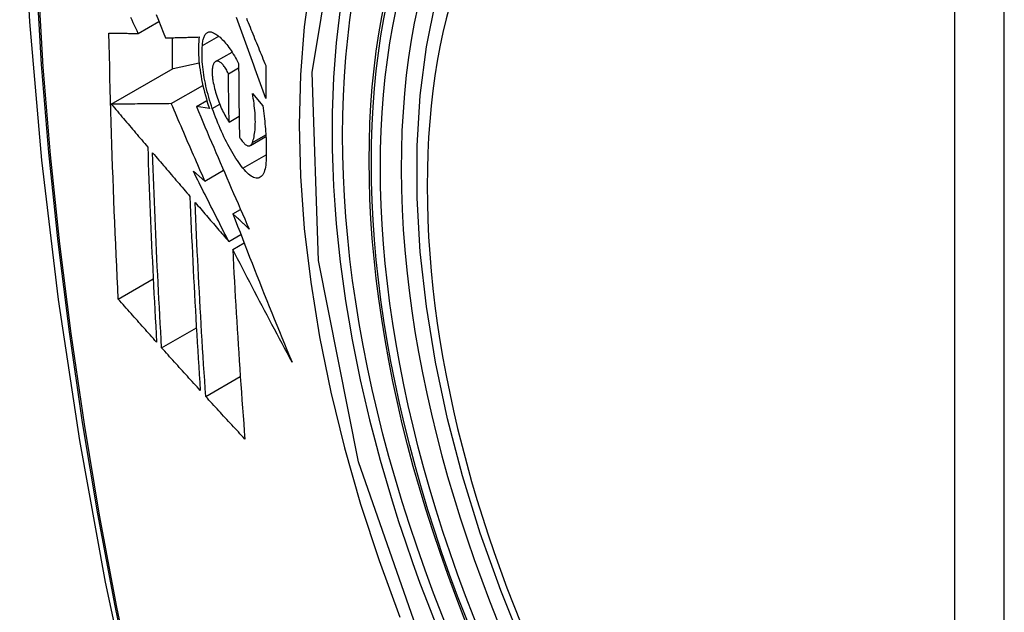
# Model space of a CAD drawing. Header units: inches. Extents: x 326.8 to 385.5, y 125.1 to 182.
# Tile 34 of 45: x 374.031 to 374.361, y 147.547 to 147.746. Entities that reach past the tile are written whole.
import ezdxf

# ---------------------------------------------------------------- set-up
doc = ezdxf.new("R2010")
doc.units = ezdxf.units.IN
doc.header["$MEASUREMENT"] = 0
doc.layers.add('Visible Edges(ANSI)', color=7, linetype='Continuous', lineweight=25)
doc.layers.add('Visible Tangent Edges(ANSI)', color=7, linetype='Continuous', lineweight=25)

msp = doc.modelspace()

# ---------------------------------------------------------------- linework, layer by layer
at = {"layer": 'Visible Edges(ANSI)'}
for p, q in [((374.07101, 147.74162), (374.07793, 147.74561)), ((374.08234, 147.74018), (374.08234, 147.72965)), ((374.0925, 147.73756), (374.09795, 147.74071)), ((374.0969, 147.7322), (374.10243, 147.73539)), ((374.06196, 147.71788), (374.0827, 147.72986)), ((374.0827, 147.72986), (374.0914, 147.73174)), ((374.10123, 147.72811), (374.10464, 147.73008)), ((374.08207, 147.71807), (374.09265, 147.72418)), ((374.09048, 147.7171), (374.09398, 147.71913)), ((374.10926, 147.72151), (374.1127, 147.71738)), ((374.09483, 147.71648), (374.09048, 147.7171)), ((374.10145, 147.71191), (374.1048, 147.71384)), ((374.10856, 147.70404), (374.1138, 147.70706)), ((374.08946, 147.69539), (374.09332, 147.6921)), ((374.09332, 147.6921), (374.09959, 147.69572)), ((374.10271, 147.68112), (374.10528, 147.6826)), ((374.10133, 147.67183), (374.10538, 147.67417)), ((374.10268, 147.66919), (374.10646, 147.67137)), ((374.06429, 147.65249), (374.07601, 147.65925)), ((374.07882, 147.63618), (374.09047, 147.6429)), ((374.09362, 147.61981), (374.1052, 147.6265))]:
    msp.add_line(p, q, dxfattribs=at)
at = {"layer": 'Visible Edges(ANSI)', "flags": 128}
for points in [[(374.08528, 148.16867), (374.07244, 148.13062), (374.06138, 148.09143), (374.05208, 148.0512), (374.04452, 148.00998), (374.03868, 147.96784), (374.03453, 147.92484), (374.03206, 147.88105), (374.03124, 147.83652), (374.03205, 147.79132), (374.03448, 147.74551), (374.0385, 147.69916), (374.0441, 147.65233), (374.05125, 147.60508), (374.05993, 147.55748), (374.07012, 147.5096), (374.08179, 147.46151)], [(374.20023, 147.53554), (374.19249, 147.55469), (374.18563, 147.57393), (374.17969, 147.59317), (374.17468, 147.61231), (374.17065, 147.63129), (374.16759, 147.65001), (374.16554, 147.6684), (374.16451, 147.68638), (374.16452, 147.70387), (374.16555, 147.7208), (374.16764, 147.73709), (374.17077, 147.75268), (374.17495, 147.76749), (374.18018, 147.78146), (374.18645, 147.79451), (374.19375, 147.80656), (374.20206, 147.81754), (374.21136, 147.82738), (374.22158, 147.83598), (374.23267, 147.84329)], [(374.07101, 147.74162), (374.07059, 147.74251), (374.07016, 147.7434), (374.06974, 147.74429), (374.06932, 147.74518), (374.06889, 147.74607), (374.06847, 147.74696)], [(374.07696, 147.74801), (374.07775, 147.74604), (374.07855, 147.74406), (374.07935, 147.74209), (374.08015, 147.74012)], [(374.11372, 147.71981), (374.11327, 147.72104), (374.11282, 147.72227), (374.11237, 147.72351), (374.11192, 147.72474), (374.11148, 147.72598), (374.11103, 147.72721), (374.11058, 147.72845), (374.11013, 147.72969), (374.10969, 147.73093), (374.10924, 147.73216), (374.1088, 147.7334), (374.10835, 147.73464), (374.10791, 147.73587), (374.10746, 147.73711), (374.10702, 147.73834), (374.10658, 147.73957), (374.10614, 147.74081), (374.1057, 147.74204), (374.10526, 147.74327), (374.10482, 147.74449), (374.10438, 147.74572), (374.10394, 147.74694)], [(374.10725, 147.74676), (374.10755, 147.746), (374.10786, 147.74525), (374.10817, 147.74449), (374.10847, 147.74374), (374.10878, 147.74298), (374.10909, 147.74222), (374.1094, 147.74146), (374.1097, 147.7407), (374.11001, 147.73995), (374.11032, 147.73919), (374.11063, 147.73843), (374.11094, 147.73767), (374.11125, 147.73691), (374.11156, 147.73615), (374.11187, 147.73539), (374.11218, 147.73463), (374.11249, 147.73387), (374.1128, 147.73311), (374.11311, 147.73235), (374.11342, 147.73159), (374.11373, 147.73083)], [(374.0925, 147.73756), (374.09252, 147.73799), (374.09256, 147.73841), (374.09261, 147.7388), (374.09267, 147.73918), (374.09275, 147.73954), (374.09283, 147.73987), (374.09292, 147.74019), (374.09303, 147.74048), (374.09315, 147.74075), (374.09327, 147.741), (374.09341, 147.74122), (374.09356, 147.74142), (374.09371, 147.7416), (374.09387, 147.74175), (374.09405, 147.74188), (374.09423, 147.74199), (374.09441, 147.74207), (374.09461, 147.74213), (374.09481, 147.74216), (374.09502, 147.74217), (374.09523, 147.74216), (374.09545, 147.74212), (374.09568, 147.74206), (374.0959, 147.74198)], [(374.06429, 147.65249), (374.06411, 147.65617), (374.06394, 147.65985), (374.06376, 147.66354), (374.0636, 147.66723), (374.06343, 147.67092), (374.06327, 147.67461), (374.06311, 147.67831), (374.06296, 147.68201), (374.06281, 147.68572), (374.06267, 147.68942), (374.06253, 147.69314), (374.0624, 147.69685), (374.06227, 147.70057), (374.06214, 147.7043), (374.06202, 147.70802), (374.06191, 147.71176), (374.0618, 147.71549), (374.06169, 147.71924), (374.06159, 147.72298), (374.0615, 147.72672), (374.06141, 147.73047), (374.06132, 147.73422), (374.06125, 147.73797), (374.06117, 147.74172)], [(374.06117, 147.74172), (374.06156, 147.74172), (374.06195, 147.74171), (374.06235, 147.74171), (374.06274, 147.74171), (374.06314, 147.7417), (374.06354, 147.7417), (374.06395, 147.74169), (374.06436, 147.74169), (374.06476, 147.74169), (374.06517, 147.74168), (374.06559, 147.74168), (374.066, 147.74167), (374.06642, 147.74167), (374.06683, 147.74166), (374.06725, 147.74166), (374.06767, 147.74165), (374.06808, 147.74165), (374.0685, 147.74165), (374.06892, 147.74164), (374.06934, 147.74164), (374.06976, 147.74163), (374.07018, 147.74163), (374.0706, 147.74163), (374.07101, 147.74162)], [(374.08015, 147.74012), (374.08061, 147.74014), (374.08107, 147.74015), (374.08154, 147.74016), (374.082, 147.74017), (374.08247, 147.74018), (374.08294, 147.74019), (374.08341, 147.74021), (374.08388, 147.74022), (374.08435, 147.74023), (374.08482, 147.74024), (374.08529, 147.74026), (374.08576, 147.74027), (374.08624, 147.74028), (374.08671, 147.74029), (374.08718, 147.74031), (374.08766, 147.74032), (374.08813, 147.74033), (374.08861, 147.74035), (374.08908, 147.74036), (374.08956, 147.74037), (374.09003, 147.74039), (374.09051, 147.7404), (374.09098, 147.74041), (374.09145, 147.74043)], [(374.09145, 147.74043), (374.09135, 147.73966), (374.09128, 147.73885), (374.09122, 147.73802), (374.09118, 147.73716), (374.09117, 147.73627), (374.09118, 147.73535), (374.09121, 147.7344), (374.09126, 147.73344), (374.09134, 147.73245), (374.09143, 147.73145), (374.09155, 147.73042), (374.09169, 147.72939), (374.09185, 147.72834), (374.09203, 147.72727), (374.09223, 147.7262), (374.09245, 147.72512), (374.09268, 147.72404), (374.09294, 147.72296), (374.09321, 147.72187), (374.0935, 147.72079), (374.09381, 147.7197), (374.09413, 147.71862), (374.09447, 147.71755), (374.09483, 147.71648)], [(374.0959, 147.74198), (374.09625, 147.74182), (374.0966, 147.74163), (374.09696, 147.74142), (374.09731, 147.74119), (374.09768, 147.74092), (374.09804, 147.74063), (374.09841, 147.74032), (374.09878, 147.73998), (374.09915, 147.73961), (374.09952, 147.73922), (374.0999, 147.73881), (374.10027, 147.73837), (374.10064, 147.73791), (374.10102, 147.73743), (374.10139, 147.73693), (374.10176, 147.7364), (374.10213, 147.73586), (374.1025, 147.73529), (374.10286, 147.73471), (374.10322, 147.7341), (374.10358, 147.73348), (374.10394, 147.73284), (374.10429, 147.73218), (374.10464, 147.7315)], [(374.09582, 147.71646), (374.0955, 147.71738), (374.0952, 147.71831), (374.09492, 147.71925), (374.09464, 147.72019), (374.09438, 147.72113), (374.09413, 147.72208), (374.0939, 147.72302), (374.09368, 147.72397), (374.09348, 147.72491), (374.09329, 147.72584), (374.09312, 147.72677), (374.09297, 147.72769), (374.09283, 147.7286), (374.09271, 147.72949), (374.09261, 147.73038), (374.09253, 147.73126), (374.09246, 147.73211), (374.09241, 147.73296), (374.09238, 147.73378), (374.09237, 147.73458), (374.09237, 147.73536), (374.0924, 147.73612), (374.09244, 147.73685), (374.0925, 147.73756)], [(374.10123, 147.72811), (374.10104, 147.72851), (374.10084, 147.72889), (374.10064, 147.72926), (374.10044, 147.72961), (374.10023, 147.72994), (374.10003, 147.73026), (374.09982, 147.73055), (374.09961, 147.73083), (374.0994, 147.73108), (374.09919, 147.73131), (374.09898, 147.73153), (374.09877, 147.73171), (374.09857, 147.73188), (374.09836, 147.73202), (374.09817, 147.73213), (374.09797, 147.73222), (374.09778, 147.73229), (374.0976, 147.73232), (374.09742, 147.73234), (374.09725, 147.73232), (374.09709, 147.73228), (374.09693, 147.73221), (374.09678, 147.73211), (374.09664, 147.73199)], [(374.09664, 147.73199), (374.09654, 147.73188), (374.09644, 147.73174), (374.09635, 147.7316), (374.09626, 147.73144), (374.09618, 147.73126), (374.09611, 147.73107), (374.09604, 147.73087), (374.09598, 147.73065), (374.09593, 147.73042), (374.09588, 147.73018), (374.09584, 147.72992), (374.09581, 147.72966), (374.09579, 147.72938), (374.09577, 147.72909), (374.09576, 147.72879), (374.09576, 147.72848), (374.09577, 147.72816), (374.09578, 147.72783), (374.09581, 147.72749), (374.09584, 147.72715), (374.09587, 147.7268), (374.09592, 147.72644), (374.09597, 147.72608), (374.09603, 147.72572)], [(374.10464, 147.7315), (374.10464, 147.73047), (374.10464, 147.72943), (374.10465, 147.7284), (374.10466, 147.72736), (374.10466, 147.72633), (374.10467, 147.72529), (374.10468, 147.72426), (374.10469, 147.72323), (374.1047, 147.7222), (374.10471, 147.72117), (374.10472, 147.72013), (374.10473, 147.7191), (374.10474, 147.71807), (374.10476, 147.71704), (374.10477, 147.71601), (374.10479, 147.71498), (374.1048, 147.71396), (374.10482, 147.71293), (374.10484, 147.7119), (374.10486, 147.71087), (374.10487, 147.70985), (374.10489, 147.70882), (374.10491, 147.7078), (374.10494, 147.70677)], [(374.11373, 147.73083), (374.11372, 147.73037), (374.11372, 147.72991), (374.11372, 147.72945), (374.11372, 147.72899), (374.11372, 147.72853), (374.11371, 147.72807), (374.11371, 147.72761), (374.11371, 147.72715), (374.11371, 147.72669), (374.11371, 147.72623), (374.11371, 147.72577), (374.11371, 147.72531), (374.11371, 147.72485), (374.11371, 147.72439), (374.11371, 147.72393), (374.11371, 147.72347), (374.11371, 147.72301), (374.11371, 147.72256), (374.11371, 147.7221), (374.11371, 147.72164), (374.11371, 147.72118), (374.11372, 147.72072), (374.11372, 147.72026), (374.11372, 147.71981)], [(374.09603, 147.72572), (374.09615, 147.72509), (374.09627, 147.72445), (374.09642, 147.72381), (374.09657, 147.72316), (374.09674, 147.72252), (374.09691, 147.72187), (374.0971, 147.72123), (374.0973, 147.72059), (374.09751, 147.71996), (374.09773, 147.71933), (374.09795, 147.71872), (374.09819, 147.71811), (374.09843, 147.71751), (374.09868, 147.71692), (374.09894, 147.71635), (374.0992, 147.71579), (374.09947, 147.71524), (374.09974, 147.71471), (374.10002, 147.7142), (374.1003, 147.7137), (374.10059, 147.71322), (374.10087, 147.71277), (374.10116, 147.71233), (374.10145, 147.71191)], [(374.10145, 147.71191), (374.10144, 147.71258), (374.10143, 147.71325), (374.10142, 147.71393), (374.1014, 147.7146), (374.10139, 147.71527), (374.10138, 147.71595), (374.10137, 147.71662), (374.10136, 147.7173), (374.10135, 147.71797), (374.10134, 147.71865), (374.10133, 147.71932), (374.10132, 147.72), (374.10131, 147.72067), (374.1013, 147.72135), (374.10129, 147.72202), (374.10128, 147.7227), (374.10128, 147.72337), (374.10127, 147.72405), (374.10126, 147.72472), (374.10125, 147.7254), (374.10125, 147.72608), (374.10124, 147.72675), (374.10124, 147.72743), (374.10123, 147.72811)], [(374.10925, 147.70498), (374.10941, 147.70543), (374.10955, 147.7059), (374.10968, 147.7064), (374.10979, 147.70693), (374.1099, 147.70748), (374.10999, 147.70805), (374.11006, 147.70865), (374.11013, 147.70927), (374.11017, 147.70991), (374.11021, 147.71058), (374.11023, 147.71126), (374.11024, 147.71196), (374.11023, 147.71268), (374.11021, 147.71342), (374.11018, 147.71418), (374.11013, 147.71495), (374.11007, 147.71573), (374.10999, 147.71653), (374.1099, 147.71734), (374.1098, 147.71816), (374.10968, 147.71898), (374.10955, 147.71982), (374.10941, 147.72066), (374.10926, 147.72151)], [(374.08207, 147.71807), (374.08129, 147.71806), (374.08051, 147.71805), (374.07972, 147.71805), (374.07893, 147.71804), (374.07813, 147.71803), (374.07732, 147.71802), (374.07652, 147.71802), (374.0757, 147.71801), (374.07489, 147.718), (374.07406, 147.71799), (374.07324, 147.71799), (374.0724, 147.71798), (374.07156, 147.71797), (374.07072, 147.71796), (374.06987, 147.71795), (374.06901, 147.71795), (374.06815, 147.71794), (374.06729, 147.71793), (374.06641, 147.71792), (374.06553, 147.71791), (374.06465, 147.7179), (374.06376, 147.7179), (374.06286, 147.71789), (374.06196, 147.71788)], [(374.06196, 147.71788), (374.06247, 147.71728), (374.06297, 147.71668), (374.06348, 147.71609), (374.06399, 147.71549), (374.0645, 147.71489), (374.06501, 147.71429), (374.06551, 147.71369), (374.06602, 147.71309), (374.06653, 147.71249), (374.06704, 147.71189), (374.06755, 147.71129), (374.06806, 147.7107), (374.06857, 147.7101), (374.06908, 147.7095), (374.06959, 147.7089), (374.0701, 147.7083), (374.07061, 147.7077), (374.07112, 147.7071), (374.07163, 147.7065), (374.07214, 147.7059), (374.07265, 147.7053), (374.07316, 147.70471), (374.07367, 147.70411), (374.07418, 147.70351)], [(374.09332, 147.6921), (374.09285, 147.69319), (374.09237, 147.69427), (374.0919, 147.69535), (374.09143, 147.69643), (374.09095, 147.69751), (374.09048, 147.69859), (374.09001, 147.69968), (374.08954, 147.70076), (374.08907, 147.70184), (374.0886, 147.70292), (374.08813, 147.70401), (374.08766, 147.70509), (374.08719, 147.70617), (374.08672, 147.70726), (374.08626, 147.70834), (374.08579, 147.70942), (374.08532, 147.7105), (374.08486, 147.71159), (374.08439, 147.71267), (374.08393, 147.71375), (374.08346, 147.71483), (374.083, 147.71591), (374.08254, 147.71699), (374.08207, 147.71807)], [(374.09048, 147.7171), (374.0912, 147.7154), (374.09192, 147.7137), (374.09264, 147.712), (374.09336, 147.71029), (374.09409, 147.70858), (374.09481, 147.70687), (374.09554, 147.70516), (374.09628, 147.70344), (374.09701, 147.70173), (374.09774, 147.70001), (374.09848, 147.69829), (374.09922, 147.69657), (374.09996, 147.69485), (374.1007, 147.69314), (374.10144, 147.69142), (374.10219, 147.6897), (374.10294, 147.68798), (374.10368, 147.68626), (374.10443, 147.68455), (374.10518, 147.68283), (374.10593, 147.68112), (374.10668, 147.6794), (374.10743, 147.67769), (374.10819, 147.67598)], [(374.10609, 147.69642), (374.10562, 147.69703), (374.10515, 147.69767), (374.10469, 147.69833), (374.10422, 147.69902), (374.10375, 147.69972), (374.10329, 147.70045), (374.10283, 147.70119), (374.10238, 147.70196), (374.10192, 147.70275), (374.10147, 147.70355), (374.10103, 147.70438), (374.10059, 147.70522), (374.10015, 147.70608), (374.09972, 147.70696), (374.0993, 147.70785), (374.09888, 147.70876), (374.09847, 147.70968), (374.09806, 147.71061), (374.09767, 147.71156), (374.09728, 147.71252), (374.0969, 147.71349), (374.09653, 147.71447), (374.09617, 147.71546), (374.09582, 147.71646)], [(374.1127, 147.71738), (374.11284, 147.7165), (374.11296, 147.71561), (374.11308, 147.71474), (374.11319, 147.71387), (374.11329, 147.713), (374.11338, 147.71215), (374.11347, 147.7113), (374.11355, 147.71045), (374.11362, 147.70962), (374.11368, 147.70879), (374.11374, 147.70797), (374.11379, 147.70716), (374.11383, 147.70635), (374.11387, 147.70556), (374.11389, 147.70478), (374.11391, 147.704), (374.11392, 147.70324), (374.11392, 147.70249), (374.11392, 147.70174), (374.11391, 147.70101), (374.11389, 147.70029), (374.11386, 147.69958), (374.11382, 147.69889), (374.11378, 147.6982)], [(374.10494, 147.70677), (374.10515, 147.70643), (374.10536, 147.7061), (374.10558, 147.70579), (374.10579, 147.70551), (374.10601, 147.70524), (374.10622, 147.705), (374.10644, 147.70478), (374.10665, 147.70458), (374.10686, 147.70441), (374.10706, 147.70426), (374.10726, 147.70413), (374.10746, 147.70404), (374.10765, 147.70397), (374.10784, 147.70392), (374.10802, 147.7039), (374.10819, 147.70391), (374.10836, 147.70395), (374.10852, 147.70402), (374.10866, 147.70411), (374.1088, 147.70423), (374.10893, 147.70438), (374.10905, 147.70455), (374.10916, 147.70475), (374.10925, 147.70498)], [(374.07418, 147.70351), (374.07427, 147.70075), (374.07436, 147.698), (374.07446, 147.69525), (374.07456, 147.6925), (374.07466, 147.68976), (374.07477, 147.68702), (374.07488, 147.68428), (374.07499, 147.68154), (374.07511, 147.67881), (374.07522, 147.67608), (374.07534, 147.67335), (374.07547, 147.67062), (374.07559, 147.6679), (374.07572, 147.66517), (374.07585, 147.66245), (374.07598, 147.65973), (374.07612, 147.65702), (374.07626, 147.6543), (374.0764, 147.65159), (374.07654, 147.64888), (374.07669, 147.64617), (374.07683, 147.64347), (374.07698, 147.64076), (374.07714, 147.63806)], [(374.07882, 147.63618), (374.07867, 147.63889), (374.07852, 147.6416), (374.07837, 147.64431), (374.07822, 147.64703), (374.07807, 147.64974), (374.07793, 147.65246), (374.07779, 147.65518), (374.07765, 147.6579), (374.07751, 147.66062), (374.07738, 147.66334), (374.07725, 147.66606), (374.07712, 147.66878), (374.077, 147.6715), (374.07687, 147.67423), (374.07675, 147.67696), (374.07664, 147.67969), (374.07652, 147.68242), (374.07641, 147.68515), (374.0763, 147.68788), (374.0762, 147.69062), (374.0761, 147.69336), (374.076, 147.6961), (374.0759, 147.69885), (374.07581, 147.70159)], [(374.07581, 147.70159), (374.07633, 147.70099), (374.07685, 147.70038), (374.07737, 147.69977), (374.07789, 147.69916), (374.07841, 147.69855), (374.07893, 147.69794), (374.07945, 147.69733), (374.07997, 147.69672), (374.08049, 147.69611), (374.08101, 147.6955), (374.08153, 147.69489), (374.08205, 147.69428), (374.08257, 147.69367), (374.0831, 147.69306), (374.08362, 147.69245), (374.08414, 147.69184), (374.08466, 147.69123), (374.08518, 147.69062), (374.0857, 147.69001), (374.08622, 147.6894), (374.08675, 147.6888), (374.08727, 147.68819), (374.08779, 147.68758), (374.08831, 147.68697)], [(374.11378, 147.6982), (374.11371, 147.69747), (374.11362, 147.6968), (374.11349, 147.69617), (374.11334, 147.69559), (374.11315, 147.69507), (374.11294, 147.69461), (374.11271, 147.69421), (374.11245, 147.69387), (374.11217, 147.69358), (374.11187, 147.69336), (374.11154, 147.6932), (374.1112, 147.6931), (374.11084, 147.69306), (374.11046, 147.69308), (374.11007, 147.69317), (374.10966, 147.6933), (374.10924, 147.6935), (374.10881, 147.69376), (374.10837, 147.69407), (374.10792, 147.69443), (374.10747, 147.69485), (374.10701, 147.69532), (374.10655, 147.69585), (374.10609, 147.69642)], [(374.10133, 147.67183), (374.10083, 147.67281), (374.10033, 147.67379), (374.09983, 147.67477), (374.09933, 147.67575), (374.09883, 147.67674), (374.09833, 147.67772), (374.09784, 147.6787), (374.09734, 147.67968), (374.09684, 147.68066), (374.09635, 147.68165), (374.09585, 147.68263), (374.09536, 147.68361), (374.09486, 147.68459), (374.09437, 147.68558), (374.09387, 147.68656), (374.09338, 147.68754), (374.09289, 147.68852), (374.0924, 147.6895), (374.0919, 147.69049), (374.09141, 147.69147), (374.09092, 147.69245), (374.09043, 147.69343), (374.08995, 147.69441), (374.08946, 147.69539)], [(374.08831, 147.68697), (374.08842, 147.68422), (374.08853, 147.68148), (374.08865, 147.67874), (374.08877, 147.676), (374.08889, 147.67326), (374.08901, 147.67053), (374.08914, 147.6678), (374.08928, 147.66507), (374.08941, 147.66235), (374.08955, 147.65962), (374.08969, 147.65691), (374.08984, 147.65419), (374.08999, 147.65148), (374.09014, 147.64877), (374.09029, 147.64606), (374.09045, 147.64335), (374.09061, 147.64065), (374.09077, 147.63795), (374.09093, 147.63526), (374.0911, 147.63256), (374.09127, 147.62987), (374.09144, 147.62719), (374.09161, 147.6245), (374.09179, 147.62182)], [(374.09362, 147.61981), (374.09344, 147.62251), (374.09326, 147.6252), (374.09308, 147.6279), (374.09291, 147.6306), (374.09274, 147.63329), (374.09257, 147.63599), (374.09241, 147.63869), (374.09224, 147.6414), (374.09208, 147.6441), (374.09193, 147.64681), (374.09177, 147.64951), (374.09162, 147.65222), (374.09148, 147.65493), (374.09133, 147.65765), (374.09119, 147.66036), (374.09105, 147.66308), (374.09092, 147.6658), (374.09078, 147.66852), (374.09066, 147.67125), (374.09053, 147.67398), (374.09041, 147.67671), (374.09029, 147.67944), (374.09018, 147.68218), (374.09007, 147.68492)], [(374.09007, 147.68492), (374.09053, 147.68438), (374.091, 147.68383), (374.09147, 147.68329), (374.09194, 147.68274), (374.0924, 147.6822), (374.09287, 147.68165), (374.09334, 147.68111), (374.09381, 147.68056), (374.09428, 147.68001), (374.09475, 147.67947), (374.09522, 147.67892), (374.09569, 147.67838), (374.09616, 147.67783), (374.09663, 147.67729), (374.0971, 147.67674), (374.09757, 147.67619), (374.09804, 147.67565), (374.09851, 147.6751), (374.09898, 147.67456), (374.09945, 147.67401), (374.09992, 147.67347), (374.10039, 147.67292), (374.10086, 147.67238), (374.10133, 147.67183)], [(374.10819, 147.67598), (374.10796, 147.6762), (374.10773, 147.67641), (374.1075, 147.67663), (374.10728, 147.67684), (374.10705, 147.67705), (374.10682, 147.67727), (374.10659, 147.67748), (374.10636, 147.6777), (374.10613, 147.67791), (374.10591, 147.67812), (374.10568, 147.67834), (374.10545, 147.67855), (374.10522, 147.67877), (374.10499, 147.67898), (374.10476, 147.6792), (374.10454, 147.67941), (374.10431, 147.67962), (374.10408, 147.67984), (374.10385, 147.68005), (374.10362, 147.68027), (374.10339, 147.68048), (374.10317, 147.68069), (374.10294, 147.68091), (374.10271, 147.68112)], [(374.10271, 147.68112), (374.1035, 147.67905), (374.1043, 147.67697), (374.1051, 147.6749), (374.1059, 147.67282), (374.10671, 147.67074), (374.10751, 147.66867), (374.10832, 147.66659), (374.10914, 147.66451), (374.10995, 147.66244), (374.11077, 147.66036), (374.1116, 147.65828), (374.11242, 147.65621), (374.11325, 147.65413), (374.11408, 147.65205), (374.11492, 147.64998), (374.11576, 147.6479), (374.1166, 147.64583), (374.11744, 147.64375), (374.11829, 147.64168), (374.11914, 147.63961), (374.11999, 147.63754), (374.12085, 147.63547), (374.12171, 147.6334), (374.12258, 147.63133)], [(374.12258, 147.63133), (374.12173, 147.6329), (374.12088, 147.63447), (374.12003, 147.63605), (374.11919, 147.63762), (374.11834, 147.6392), (374.1175, 147.64078), (374.11666, 147.64236), (374.11582, 147.64394), (374.11498, 147.64552), (374.11415, 147.6471), (374.11332, 147.64868), (374.11249, 147.65026), (374.11166, 147.65184), (374.11083, 147.65342), (374.11, 147.655), (374.10918, 147.65658), (374.10836, 147.65816), (374.10754, 147.65974), (374.10673, 147.66132), (374.10591, 147.66289), (374.1051, 147.66447), (374.10429, 147.66604), (374.10348, 147.66762), (374.10268, 147.66919)], [(374.10268, 147.66919), (374.10281, 147.6665), (374.10294, 147.66382), (374.10308, 147.66114), (374.10322, 147.65846), (374.10337, 147.65578), (374.10352, 147.6531), (374.10367, 147.65043), (374.10383, 147.64776), (374.10399, 147.64509), (374.10415, 147.64243), (374.10432, 147.63977), (374.10449, 147.63711), (374.10466, 147.63446), (374.10484, 147.63181), (374.10501, 147.62916), (374.1052, 147.62652), (374.10538, 147.62388), (374.10557, 147.62125), (374.10576, 147.61862), (374.10595, 147.61599), (374.10614, 147.61337), (374.10634, 147.61076), (374.10654, 147.60815), (374.10674, 147.60555)], [(374.07714, 147.63806), (374.0766, 147.63866), (374.07606, 147.63926), (374.07553, 147.63986), (374.07499, 147.64046), (374.07445, 147.64106), (374.07391, 147.64166), (374.07338, 147.64226), (374.07284, 147.64286), (374.07231, 147.64347), (374.07177, 147.64407), (374.07123, 147.64467), (374.0707, 147.64527), (374.07016, 147.64587), (374.06963, 147.64647), (374.06909, 147.64707), (374.06856, 147.64768), (374.06803, 147.64828), (374.06749, 147.64888), (374.06696, 147.64948), (374.06642, 147.65008), (374.06589, 147.65068), (374.06536, 147.65128), (374.06483, 147.65189), (374.06429, 147.65249)], [(374.09179, 147.62182), (374.09125, 147.62242), (374.0907, 147.62301), (374.09016, 147.62361), (374.08962, 147.62421), (374.08908, 147.62481), (374.08853, 147.6254), (374.08799, 147.626), (374.08745, 147.6266), (374.08691, 147.6272), (374.08637, 147.6278), (374.08583, 147.6284), (374.08529, 147.62899), (374.08475, 147.62959), (374.08421, 147.63019), (374.08367, 147.63079), (374.08313, 147.63139), (374.08259, 147.63199), (374.08205, 147.63259), (374.08151, 147.63318), (374.08097, 147.63378), (374.08044, 147.63438), (374.0799, 147.63498), (374.07936, 147.63558), (374.07882, 147.63618)], [(374.10674, 147.60555), (374.10619, 147.60614), (374.10564, 147.60673), (374.10509, 147.60733), (374.10454, 147.60792), (374.10399, 147.60851), (374.10344, 147.60911), (374.10289, 147.6097), (374.10234, 147.6103), (374.10179, 147.61089), (374.10125, 147.61149), (374.1007, 147.61208), (374.10015, 147.61268), (374.0996, 147.61327), (374.09906, 147.61386), (374.09851, 147.61446), (374.09797, 147.61505), (374.09742, 147.61565), (374.09688, 147.61624), (374.09633, 147.61684), (374.09579, 147.61743), (374.09524, 147.61803), (374.0947, 147.61862), (374.09416, 147.61922), (374.09362, 147.61981)]]:
    msp.add_lwpolyline(points, dxfattribs=at)
at = {"layer": 'Visible Edges(ANSI)'}
msp.add_ellipse((374.37837, 147.566), major_axis=(-0.15994, 0.27703), ratio=0.57735, dxfattribs=at)
msp.add_ellipse((374.38185, 147.56801), major_axis=(0.15748, -0.27276), ratio=0.57735, start_param=2.363977, end_param=7.060801, dxfattribs=at)
at = {"layer": 'Visible Tangent Edges(ANSI)'}
for p, q in [((374.34462, 147.83064), (374.34462, 147.34597)), ((374.36132, 147.34597), (374.36132, 147.83064)), ((374.09582, 147.71646), (374.09828, 147.71788)), ((374.10925, 147.70498), (374.11377, 147.70758)), ((374.10609, 147.69642), (374.11391, 147.70093))]:
    msp.add_line(p, q, dxfattribs=at)
at = {"layer": 'Visible Tangent Edges(ANSI)', "flags": 128}
for points in [[(374.08441, 148.12493), (374.07665, 148.10249), (374.06953, 148.07939), (374.06306, 148.05565), (374.05725, 148.0313), (374.05212, 148.00636), (374.04766, 147.98087), (374.04389, 147.95485), (374.0408, 147.92833), (374.03841, 147.90136), (374.0367, 147.87397), (374.03569, 147.84619), (374.03536, 147.81802), (374.03572, 147.78947), (374.03676, 147.76054), (374.03849, 147.73125), (374.04091, 147.70163), (374.044, 147.67172), (374.04777, 147.64156), (374.05221, 147.61115), (374.05733, 147.5805), (374.06311, 147.54965), (374.06955, 147.51861)], [(374.07031, 147.51823), (374.06385, 147.5492), (374.05805, 147.57999), (374.05291, 147.61059), (374.04845, 147.64094), (374.04467, 147.67105), (374.04156, 147.7009), (374.03914, 147.73046), (374.0374, 147.75969), (374.03635, 147.78856), (374.03599, 147.81705), (374.03632, 147.84514), (374.03734, 147.87284), (374.03905, 147.90014), (374.04146, 147.92702), (374.04456, 147.95343), (374.04834, 147.97934), (374.05282, 148.00472), (374.05797, 148.02954), (374.0638, 148.05376), (374.07028, 148.07737), (374.07742, 148.10034), (374.0852, 148.12265)], [(374.16898, 147.5288), (374.14484, 147.59787), (374.1314, 147.66546), (374.12925, 147.72853), (374.1385, 147.78396), (374.15879, 147.82941), (374.18905, 147.86262), (374.228, 147.88208), (374.27396, 147.88706), (374.32463, 147.87729), (374.37775, 147.85324)], [(374.18367, 147.86374), (374.17464, 147.85576), (374.16628, 147.84679), (374.15862, 147.83687), (374.15168, 147.82602), (374.1455, 147.81428), (374.14009, 147.80168), (374.13549, 147.78827), (374.13171, 147.77413), (374.12876, 147.75929), (374.12664, 147.74379), (374.12537, 147.72768), (374.12495, 147.711), (374.12537, 147.69379), (374.12666, 147.67614), (374.12879, 147.65814), (374.13176, 147.63983), (374.13554, 147.62128), (374.14014, 147.60255), (374.14553, 147.58369), (374.15171, 147.56477), (374.15865, 147.54584)]]:
    msp.add_lwpolyline(points, dxfattribs=at)
at = {"layer": 'Visible Tangent Edges(ANSI)'}
for centre, major_axis, start_param, end_param in [((374.38086, 147.56744), (-0.17318, 0.29996), 5.05527, 10.652693), ((374.38081, 147.56741), (-0.15059, 0.26083), 5.66855, 8.468616)]:
    msp.add_ellipse(centre, major_axis=major_axis, ratio=0.57735, start_param=start_param, end_param=end_param, dxfattribs=at)
for centre, major_axis in [((374.38145, 147.56778), (0.17111, -0.29637)), ((374.37848, 147.56606), (-0.1627, 0.2818)), ((374.37837, 147.566), (0.1621, -0.28076))]:
    msp.add_ellipse(centre, major_axis=major_axis, ratio=0.57735, dxfattribs=at)

doc.saveas('drawing.dxf')
